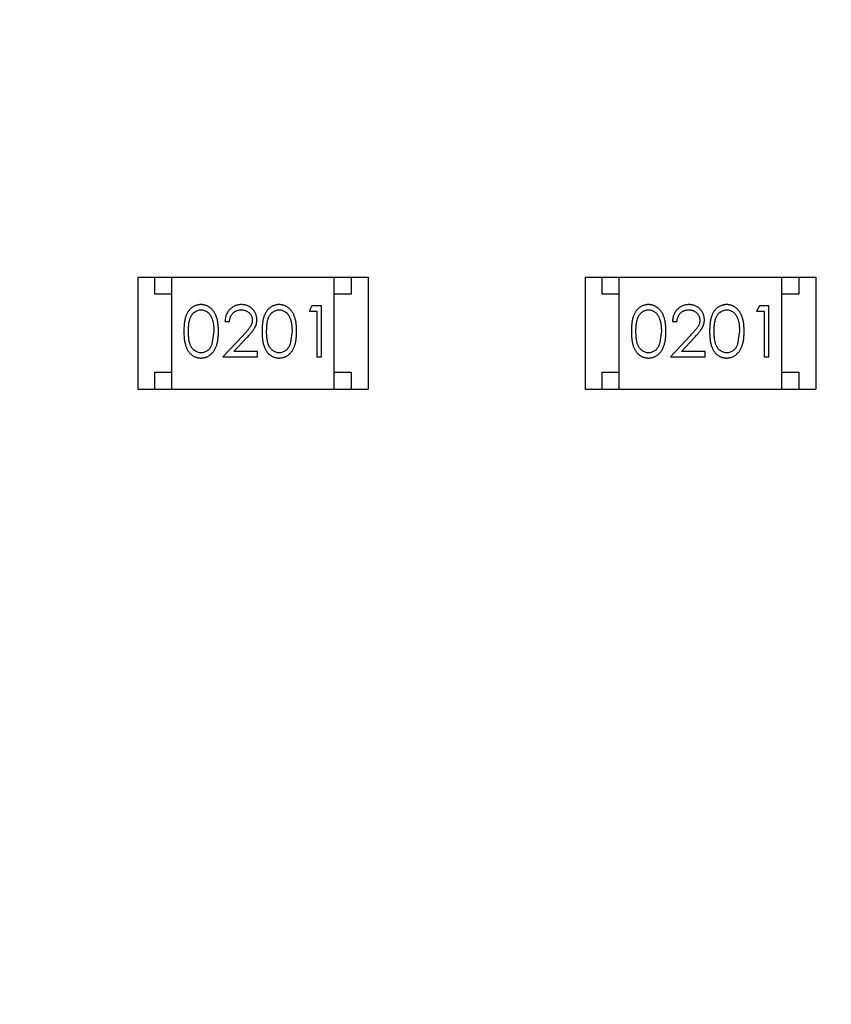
# Model space of a CAD drawing. Header units: inches. Extents: x 398 to 599, y 40 to 151.
# Tile 27 of 100: x 549.68 to 552.07, y 77.52 to 80.43. Entities that reach past the tile are written whole.
import ezdxf

# ---------------------------------------------------------------- set-up
doc = ezdxf.new("R2010")
doc.units = ezdxf.units.IN
doc.header["$LTSCALE"] = 1.21
doc.header["$MEASUREMENT"] = 0
doc.header["$PDMODE"] = 3
doc.header["$PDSIZE"] = 0.3125
doc.layers.get('0').update_dxf_attribs({"linetype": 'CONTINUOUS'})
doc.layers.get('Defpoints').update_dxf_attribs({"linetype": 'CONTINUOUS'})
doc.layers.add('DIM', color=3, linetype='CONTINUOUS')
doc.styles.get("Standard").update_dxf_attribs({"font": 'txt', "width": 0.8})
doc.dimstyles.get("Standard").update_dxf_attribs({"dimtxt": 0.15625, "dimasz": 0.1875, "dimexe": 0.125, "dimexo": 0.0625, "dimgap": 0.09, "dimtad": 0, "dimtih": 1, "dimtoh": 1, "dimzin": 4, "dimdsep": 46, "dimtxsty": 'Standard', "dimblk": '_FILLED', "dimblk1": '_FILLED', "dimblk2": '_FILLED', "dimcen": 0.09, "dimazin": 1, "dimtp": 0.01, "dimtm": 0.01, "dimtfac": 1, "dimtofl": 0, "dimtmove": 0, "dimatfit": 3, "dimldrblk": '_FILLED', "dimfxl": 1, "dimtolj": 1, "dimtzin": 4, "dimarcsym": 0})

# ---------------------------------------------------------------- blocks, each defined once
blk = doc.blocks.new('_FILLED')
at = {"color": 0, "linetype": 'ByBlock'}
blk.add_solid([(0, 0), (-1, 0.1667), (-1, -0.1667)], dxfattribs=at)
blk = doc.blocks.new('*D70')
at = {"layer": 'Defpoints', "color": 0}
for p in [(537.241, 87.005), (553.751, 68.4022), (537.241, 64.8591)]:
    blk.add_point(p, dxfattribs=at)
at = {"layer": 'DIM', "color": 0, "lineweight": -2}
for p, q in [((537.241, 86.9425), (537.241, 64.7341)), ((553.751, 68.3397), (553.751, 64.7341)), ((539.241, 64.8591), (542.7394, 64.8591)), ((551.751, 64.8591), (548.2527, 64.8591))]:
    blk.add_line(p, q, dxfattribs=at)
at = {"layer": 'DIM', "color": 0, "lineweight": -2, "xscale": 2, "yscale": 2, "zscale": 2, "rotation": 180}
blk.add_blockref('_FILLED', (537.241, 64.8591), dxfattribs=at)
at = {"layer": 'DIM', "color": 0, "lineweight": -2, "xscale": 2, "yscale": 2, "zscale": 2}
blk.add_blockref('_FILLED', (553.751, 64.8591), dxfattribs=at)
at = {"layer": 'DIM', "color": 0, "insert": (545.496, 64.8591), "char_height": 2, "attachment_point": 5}
blk.add_mtext('\\A1;16.51', dxfattribs=at)

msp = doc.modelspace()

# ---------------------------------------------------------------- linework, layer by layer
at = {"color": 7, "linetype": 'Continuous'}
for p, q in [((550.0245, 79.6688), (550.0245, 79.3388)), ((550.0245, 79.6688), (550.7045, 79.6688)), ((550.0745, 79.6188), (550.0745, 79.6688)), ((550.1245, 79.3388), (550.1245, 79.6688)), ((550.6045, 79.3388), (550.6045, 79.6688)), ((550.6545, 79.6688), (550.6545, 79.6188)), ((550.7045, 79.6688), (550.7045, 79.3388)), ((551.3453, 79.6688), (551.3453, 79.3388)), ((551.3453, 79.6688), (552.0253, 79.6688)), ((551.3953, 79.6188), (551.3953, 79.6688)), ((551.4453, 79.3388), (551.4453, 79.6688)), ((551.9253, 79.3388), (551.9253, 79.6688)), ((551.9753, 79.6688), (551.9753, 79.6188)), ((552.0253, 79.6688), (552.0253, 79.3388)), ((550.1245, 79.6188), (550.0745, 79.6188)), ((550.6545, 79.6188), (550.6045, 79.6188)), ((551.4453, 79.6188), (551.3953, 79.6188)), ((551.9753, 79.6188), (551.9253, 79.6188)), ((550.5386, 79.5841), (550.5298, 79.5687)), ((550.5298, 79.5687), (550.5529, 79.5687)), ((550.5663, 79.5841), (550.5386, 79.5841)), ((550.5529, 79.5687), (550.5529, 79.4341)), ((550.5663, 79.4341), (550.5663, 79.5841)), ((551.8594, 79.5841), (551.8506, 79.5687)), ((551.8506, 79.5687), (551.8737, 79.5687)), ((551.8871, 79.5841), (551.8594, 79.5841)), ((551.8737, 79.5687), (551.8737, 79.4341)), ((551.8871, 79.4341), (551.8871, 79.5841)), ((550.2817, 79.5379), (550.2952, 79.5379)), ((551.6025, 79.5379), (551.616, 79.5379)), ((550.249, 79.5091), (550.2433, 79.4714)), ((550.4798, 79.5091), (550.4741, 79.4714)), ((551.5698, 79.5091), (551.5641, 79.4714)), ((551.8006, 79.5091), (551.7949, 79.4714)), ((550.3341, 79.4961), (550.2759, 79.4341)), ((550.3081, 79.4495), (550.3456, 79.4895)), ((551.6549, 79.4961), (551.5967, 79.4341)), ((551.6289, 79.4495), (551.6664, 79.4895)), ((550.3779, 79.4495), (550.3081, 79.4495)), ((550.3779, 79.4341), (550.3779, 79.4495)), ((551.6987, 79.4495), (551.6289, 79.4495)), ((551.6987, 79.4341), (551.6987, 79.4495)), ((550.2759, 79.4341), (550.3779, 79.4341)), ((550.5529, 79.4341), (550.5663, 79.4341)), ((551.5967, 79.4341), (551.6987, 79.4341)), ((551.8737, 79.4341), (551.8871, 79.4341)), ((550.0745, 79.3388), (550.0745, 79.3888)), ((550.0745, 79.3888), (550.1245, 79.3888)), ((550.6045, 79.3888), (550.6545, 79.3888)), ((550.6545, 79.3888), (550.6545, 79.3388)), ((551.3953, 79.3388), (551.3953, 79.3888)), ((551.3953, 79.3888), (551.4453, 79.3888)), ((551.9253, 79.3888), (551.9753, 79.3888)), ((551.9753, 79.3888), (551.9753, 79.3388)), ((550.0245, 79.3388), (550.7045, 79.3388)), ((551.3453, 79.3388), (552.0253, 79.3388))]:
    msp.add_line(p, q, dxfattribs=at)
for radius, start, end in [(23, 281.22586, 258.77532), (22.75, 294.44334, 241.13427)]:
    msp.add_arc((553.751, 92.925), radius, start, end, dxfattribs=at)
for points, knots in [([(550.2107, 79.5879), (550.2095, 79.5879), (550.2072, 79.5879), (550.2037, 79.5874), (550.2004, 79.5868), (550.1971, 79.5858), (550.1938, 79.5847), (550.1907, 79.5832), (550.1877, 79.5815), (550.1847, 79.5796), (550.1819, 79.5773), (550.1793, 79.5749), (550.1768, 79.5722), (550.1745, 79.5692), (550.1723, 79.566), (550.1703, 79.5626), (550.1685, 79.5589), (550.1668, 79.5549), (550.1653, 79.5506), (550.1641, 79.5459), (550.1629, 79.5408), (550.1621, 79.5352), (550.1614, 79.5293), (550.1609, 79.5229), (550.1606, 79.5161), (550.1606, 79.5114), (550.1605, 79.509)], [0, 0, 0, 0, 0.033742, 0.066533, 0.099153, 0.13154, 0.164087, 0.196563, 0.229707, 0.263315, 0.297504, 0.331686, 0.366482, 0.4021, 0.438958, 0.476748, 0.515985, 0.556589, 0.599519, 0.645765, 0.695487, 0.748721, 0.805687, 0.866754, 0.931405, 1, 1, 1, 1]), ([(550.174, 79.5091), (550.174, 79.5111), (550.174, 79.515), (550.1743, 79.5207), (550.1746, 79.5259), (550.1751, 79.5308), (550.1757, 79.5354), (550.1766, 79.5395), (550.1775, 79.5433), (550.1786, 79.5467), (550.1798, 79.5498), (550.1812, 79.5527), (550.1827, 79.5554), (550.1843, 79.5579), (550.186, 79.5602), (550.1879, 79.5624), (550.19, 79.5643), (550.1928, 79.5665), (550.1966, 79.5689), (550.2013, 79.571), (550.2062, 79.5723), (550.2095, 79.5724), (550.2111, 79.5725)], [0, 0, 0, 0, 0.073302, 0.142286, 0.206253, 0.266017, 0.321612, 0.372532, 0.419497, 0.462398, 0.502825, 0.541489, 0.579034, 0.615143, 0.650298, 0.684912, 0.718701, 0.752189, 0.817245, 0.879117, 0.939613, 1, 1, 1, 1]), ([(550.2625, 79.509), (550.2624, 79.5113), (550.2624, 79.5158), (550.2621, 79.5224), (550.2616, 79.5286), (550.2608, 79.5344), (550.2599, 79.5399), (550.2587, 79.545), (550.2573, 79.5498), (550.2557, 79.5542), (550.2539, 79.5583), (550.252, 79.5621), (550.2498, 79.5657), (550.2476, 79.569), (550.2452, 79.572), (550.2426, 79.5748), (550.2399, 79.5773), (550.237, 79.5795), (550.2341, 79.5815), (550.231, 79.5832), (550.2278, 79.5847), (550.2245, 79.5859), (550.2212, 79.5868), (550.2178, 79.5875), (550.2143, 79.5879), (550.2119, 79.5879), (550.2107, 79.5879)], [0, 0, 0, 0, 0.065278, 0.127205, 0.186168, 0.241675, 0.294115, 0.343609, 0.390387, 0.434463, 0.476646, 0.517002, 0.555936, 0.593716, 0.630057, 0.665601, 0.700745, 0.734917, 0.768681, 0.802087, 0.834849, 0.867433, 0.900138, 0.932806, 0.966212, 1, 1, 1, 1]), ([(550.2111, 79.5725), (550.2128, 79.5724), (550.2161, 79.5723), (550.2209, 79.571), (550.2256, 79.5689), (550.2293, 79.5665), (550.2322, 79.5643), (550.2342, 79.5622), (550.2362, 79.56), (550.238, 79.5575), (550.2397, 79.5548), (550.2412, 79.5519), (550.2427, 79.5487), (550.244, 79.5453), (550.2452, 79.5416), (550.2462, 79.5377), (550.2471, 79.5335), (550.2478, 79.5291), (550.2483, 79.5245), (550.2488, 79.5196), (550.2489, 79.5144), (550.249, 79.5109), (550.249, 79.5091)], [0, 0, 0, 0, 0.059689, 0.119507, 0.181075, 0.246162, 0.279894, 0.314468, 0.350403, 0.387474, 0.426147, 0.466624, 0.508745, 0.553328, 0.600058, 0.649177, 0.700552, 0.754894, 0.811825, 0.871514, 0.934319, 1, 1, 1, 1]), ([(550.3306, 79.5879), (550.3289, 79.5879), (550.3256, 79.5878), (550.3208, 79.5871), (550.3162, 79.586), (550.3118, 79.5845), (550.3076, 79.5825), (550.3035, 79.5801), (550.2997, 79.5772), (550.2962, 79.5739), (550.2929, 79.5703), (550.29, 79.5664), (550.2876, 79.5622), (550.2856, 79.5578), (550.2839, 79.5532), (550.2828, 79.5483), (550.282, 79.5432), (550.2818, 79.5397), (550.2817, 79.5379)], [0, 0, 0, 0, 0.06445, 0.126725, 0.187421, 0.247417, 0.306749, 0.366595, 0.427749, 0.490235, 0.553031, 0.614805, 0.676505, 0.738096, 0.801021, 0.864897, 0.931209, 1, 1, 1, 1]), ([(550.2952, 79.5379), (550.2953, 79.5392), (550.2955, 79.5419), (550.2963, 79.5456), (550.2972, 79.5492), (550.2985, 79.5525), (550.3, 79.5556), (550.3017, 79.5585), (550.3037, 79.5611), (550.306, 79.5635), (550.3084, 79.5656), (550.311, 79.5675), (550.3138, 79.569), (550.3168, 79.5703), (550.3198, 79.5713), (550.3231, 79.572), (550.3264, 79.5724), (550.3288, 79.5725), (550.3299, 79.5725)], [0, 0, 0, 0, 0.073648, 0.143686, 0.210962, 0.275557, 0.338064, 0.399311, 0.4594, 0.51934, 0.579024, 0.637809, 0.695959, 0.754122, 0.813113, 0.873453, 0.935561, 1, 1, 1, 1]), ([(550.3299, 79.5725), (550.331, 79.5725), (550.3333, 79.5724), (550.3365, 79.572), (550.3396, 79.5713), (550.3426, 79.5703), (550.3454, 79.5691), (550.3481, 79.5675), (550.3506, 79.5657), (550.3531, 79.5636), (550.3553, 79.5613), (550.3572, 79.5589), (550.3588, 79.5564), (550.3602, 79.5537), (550.3612, 79.551), (550.3619, 79.5481), (550.3624, 79.5452), (550.3624, 79.5431), (550.3625, 79.5421)], [0, 0, 0, 0, 0.068027, 0.133505, 0.19695, 0.26027, 0.322741, 0.384982, 0.448465, 0.513424, 0.578224, 0.640011, 0.700094, 0.760067, 0.819012, 0.877878, 0.938035, 1, 1, 1, 1]), ([(550.3759, 79.5433), (550.3759, 79.5448), (550.3758, 79.5477), (550.3752, 79.552), (550.3742, 79.5562), (550.3729, 79.5602), (550.3711, 79.564), (550.3689, 79.5677), (550.3664, 79.5713), (550.3634, 79.5747), (550.3602, 79.5778), (550.3567, 79.5805), (550.3529, 79.5828), (550.349, 79.5847), (550.3447, 79.5861), (550.3402, 79.5872), (550.3355, 79.5878), (550.3323, 79.5879), (550.3306, 79.5879)], [0, 0, 0, 0, 0.06271, 0.123347, 0.183401, 0.242828, 0.302097, 0.36242, 0.423725, 0.487032, 0.550491, 0.612709, 0.674265, 0.73617, 0.799211, 0.863483, 0.930525, 1, 1, 1, 1]), ([(550.4415, 79.5879), (550.4403, 79.5879), (550.4379, 79.5879), (550.4345, 79.5874), (550.4311, 79.5868), (550.4278, 79.5858), (550.4246, 79.5847), (550.4215, 79.5832), (550.4185, 79.5815), (550.4155, 79.5796), (550.4127, 79.5773), (550.41, 79.5749), (550.4076, 79.5722), (550.4052, 79.5692), (550.4031, 79.566), (550.4011, 79.5626), (550.3992, 79.5589), (550.3976, 79.5549), (550.3961, 79.5506), (550.3948, 79.5459), (550.3937, 79.5408), (550.3929, 79.5352), (550.3922, 79.5293), (550.3917, 79.5229), (550.3914, 79.5161), (550.3913, 79.5114), (550.3913, 79.509)], [0, 0, 0, 0, 0.033742, 0.066533, 0.099153, 0.13154, 0.164087, 0.196563, 0.229707, 0.263315, 0.297504, 0.331686, 0.366482, 0.4021, 0.438958, 0.476748, 0.515985, 0.556589, 0.599519, 0.645765, 0.695487, 0.748721, 0.805687, 0.866754, 0.931405, 1, 1, 1, 1]), ([(550.4048, 79.5091), (550.4048, 79.5111), (550.4048, 79.515), (550.4051, 79.5207), (550.4054, 79.5259), (550.4059, 79.5308), (550.4065, 79.5354), (550.4073, 79.5395), (550.4082, 79.5433), (550.4093, 79.5467), (550.4106, 79.5498), (550.4119, 79.5527), (550.4134, 79.5554), (550.4151, 79.5579), (550.4168, 79.5602), (550.4187, 79.5624), (550.4207, 79.5643), (550.4236, 79.5665), (550.4273, 79.5689), (550.432, 79.571), (550.4369, 79.5723), (550.4403, 79.5724), (550.4419, 79.5725)], [0, 0, 0, 0, 0.073302, 0.142286, 0.206253, 0.266017, 0.321612, 0.372532, 0.419497, 0.462398, 0.502825, 0.541489, 0.579034, 0.615143, 0.650298, 0.684912, 0.718701, 0.752189, 0.817245, 0.879117, 0.939613, 1, 1, 1, 1]), ([(550.4932, 79.509), (550.4932, 79.5113), (550.4932, 79.5158), (550.4929, 79.5224), (550.4923, 79.5286), (550.4916, 79.5344), (550.4906, 79.5399), (550.4895, 79.545), (550.488, 79.5498), (550.4865, 79.5542), (550.4846, 79.5583), (550.4827, 79.5621), (550.4806, 79.5657), (550.4784, 79.569), (550.4759, 79.572), (550.4734, 79.5748), (550.4707, 79.5773), (550.4678, 79.5795), (550.4648, 79.5815), (550.4617, 79.5832), (550.4586, 79.5847), (550.4553, 79.5859), (550.452, 79.5868), (550.4485, 79.5875), (550.445, 79.5879), (550.4427, 79.5879), (550.4415, 79.5879)], [0, 0, 0, 0, 0.065278, 0.127205, 0.186168, 0.241675, 0.294115, 0.343609, 0.390387, 0.434463, 0.476646, 0.517002, 0.555936, 0.593716, 0.630057, 0.665601, 0.700745, 0.734917, 0.768681, 0.802087, 0.834849, 0.867433, 0.900138, 0.932806, 0.966212, 1, 1, 1, 1]), ([(550.4419, 79.5725), (550.4436, 79.5724), (550.4468, 79.5723), (550.4517, 79.571), (550.4564, 79.5689), (550.4601, 79.5665), (550.463, 79.5643), (550.465, 79.5622), (550.467, 79.56), (550.4688, 79.5575), (550.4705, 79.5548), (550.472, 79.5519), (550.4735, 79.5487), (550.4748, 79.5453), (550.4759, 79.5416), (550.477, 79.5377), (550.4778, 79.5335), (550.4786, 79.5291), (550.4791, 79.5245), (550.4795, 79.5196), (550.4797, 79.5144), (550.4798, 79.5109), (550.4798, 79.5091)], [0, 0, 0, 0, 0.059689, 0.119507, 0.181075, 0.246162, 0.279894, 0.314468, 0.350403, 0.387474, 0.426147, 0.466624, 0.508745, 0.553328, 0.600058, 0.649177, 0.700552, 0.754894, 0.811825, 0.871514, 0.934319, 1, 1, 1, 1]), ([(551.5315, 79.5879), (551.5303, 79.5879), (551.528, 79.5879), (551.5245, 79.5874), (551.5212, 79.5868), (551.5179, 79.5858), (551.5147, 79.5847), (551.5115, 79.5832), (551.5085, 79.5815), (551.5055, 79.5796), (551.5027, 79.5773), (551.5001, 79.5749), (551.4976, 79.5722), (551.4953, 79.5692), (551.4931, 79.566), (551.4911, 79.5626), (551.4893, 79.5589), (551.4876, 79.5549), (551.4861, 79.5506), (551.4849, 79.5459), (551.4837, 79.5408), (551.4829, 79.5352), (551.4822, 79.5293), (551.4817, 79.5229), (551.4814, 79.5161), (551.4814, 79.5114), (551.4813, 79.509)], [0, 0, 0, 0, 0.033742, 0.066533, 0.099153, 0.13154, 0.164087, 0.196563, 0.229707, 0.263315, 0.297504, 0.331686, 0.366482, 0.4021, 0.438958, 0.476748, 0.515985, 0.556589, 0.599519, 0.645765, 0.695487, 0.748721, 0.805687, 0.866754, 0.931405, 1, 1, 1, 1]), ([(551.4948, 79.5091), (551.4948, 79.5111), (551.4948, 79.515), (551.4951, 79.5207), (551.4954, 79.5259), (551.4959, 79.5308), (551.4965, 79.5354), (551.4974, 79.5395), (551.4983, 79.5433), (551.4994, 79.5467), (551.5006, 79.5498), (551.502, 79.5527), (551.5035, 79.5554), (551.5051, 79.5579), (551.5068, 79.5602), (551.5087, 79.5624), (551.5108, 79.5643), (551.5136, 79.5665), (551.5174, 79.5689), (551.5221, 79.571), (551.527, 79.5723), (551.5303, 79.5724), (551.5319, 79.5725)], [0, 0, 0, 0, 0.073302, 0.142286, 0.206253, 0.266017, 0.321612, 0.372532, 0.419497, 0.462398, 0.502825, 0.541489, 0.579034, 0.615143, 0.650298, 0.684912, 0.718701, 0.752189, 0.817245, 0.879117, 0.939613, 1, 1, 1, 1]), ([(551.5833, 79.509), (551.5832, 79.5113), (551.5832, 79.5158), (551.5829, 79.5224), (551.5824, 79.5286), (551.5816, 79.5344), (551.5807, 79.5399), (551.5795, 79.545), (551.5781, 79.5498), (551.5765, 79.5542), (551.5747, 79.5583), (551.5728, 79.5621), (551.5706, 79.5657), (551.5684, 79.569), (551.566, 79.572), (551.5634, 79.5748), (551.5607, 79.5773), (551.5578, 79.5795), (551.5549, 79.5815), (551.5518, 79.5832), (551.5486, 79.5847), (551.5453, 79.5859), (551.542, 79.5868), (551.5386, 79.5875), (551.5351, 79.5879), (551.5327, 79.5879), (551.5315, 79.5879)], [0, 0, 0, 0, 0.065278, 0.127205, 0.186168, 0.241675, 0.294115, 0.343609, 0.390387, 0.434463, 0.476646, 0.517002, 0.555936, 0.593716, 0.630057, 0.665601, 0.700745, 0.734917, 0.768681, 0.802087, 0.834849, 0.867433, 0.900138, 0.932806, 0.966212, 1, 1, 1, 1]), ([(551.5319, 79.5725), (551.5336, 79.5724), (551.5369, 79.5723), (551.5417, 79.571), (551.5464, 79.5689), (551.5501, 79.5665), (551.553, 79.5643), (551.555, 79.5622), (551.557, 79.56), (551.5588, 79.5575), (551.5605, 79.5548), (551.562, 79.5519), (551.5635, 79.5487), (551.5648, 79.5453), (551.566, 79.5416), (551.567, 79.5377), (551.5679, 79.5335), (551.5686, 79.5291), (551.5691, 79.5245), (551.5696, 79.5196), (551.5697, 79.5144), (551.5698, 79.5109), (551.5698, 79.5091)], [0, 0, 0, 0, 0.059689, 0.119507, 0.181075, 0.246162, 0.279894, 0.314468, 0.350403, 0.387474, 0.426147, 0.466624, 0.508745, 0.553328, 0.600058, 0.649177, 0.700552, 0.754894, 0.811825, 0.871514, 0.934319, 1, 1, 1, 1]), ([(551.6514, 79.5879), (551.6497, 79.5879), (551.6464, 79.5878), (551.6416, 79.5871), (551.637, 79.586), (551.6326, 79.5845), (551.6284, 79.5825), (551.6243, 79.5801), (551.6205, 79.5772), (551.617, 79.5739), (551.6137, 79.5703), (551.6108, 79.5664), (551.6084, 79.5622), (551.6064, 79.5578), (551.6047, 79.5532), (551.6036, 79.5483), (551.6028, 79.5432), (551.6026, 79.5397), (551.6025, 79.5379)], [0, 0, 0, 0, 0.06445, 0.126725, 0.187421, 0.247417, 0.306749, 0.366595, 0.427749, 0.490235, 0.553031, 0.614805, 0.676505, 0.738096, 0.801021, 0.864897, 0.931209, 1, 1, 1, 1]), ([(551.616, 79.5379), (551.6161, 79.5392), (551.6163, 79.5419), (551.6171, 79.5456), (551.618, 79.5492), (551.6193, 79.5525), (551.6208, 79.5556), (551.6225, 79.5585), (551.6245, 79.5611), (551.6268, 79.5635), (551.6292, 79.5656), (551.6318, 79.5675), (551.6346, 79.569), (551.6376, 79.5703), (551.6406, 79.5713), (551.6439, 79.572), (551.6472, 79.5724), (551.6496, 79.5725), (551.6507, 79.5725)], [0, 0, 0, 0, 0.073648, 0.143686, 0.210962, 0.275557, 0.338064, 0.399311, 0.4594, 0.51934, 0.579024, 0.637809, 0.695959, 0.754122, 0.813113, 0.873453, 0.935561, 1, 1, 1, 1]), ([(551.6507, 79.5725), (551.6518, 79.5725), (551.6541, 79.5724), (551.6573, 79.572), (551.6604, 79.5713), (551.6634, 79.5703), (551.6662, 79.5691), (551.6689, 79.5675), (551.6714, 79.5657), (551.6739, 79.5636), (551.6761, 79.5613), (551.678, 79.5589), (551.6796, 79.5564), (551.681, 79.5537), (551.682, 79.551), (551.6827, 79.5481), (551.6832, 79.5452), (551.6832, 79.5431), (551.6833, 79.5421)], [0, 0, 0, 0, 0.068027, 0.133505, 0.19695, 0.26027, 0.322741, 0.384982, 0.448465, 0.513424, 0.578224, 0.640011, 0.700094, 0.760067, 0.819012, 0.877878, 0.938035, 1, 1, 1, 1]), ([(551.6967, 79.5433), (551.6967, 79.5448), (551.6966, 79.5477), (551.696, 79.552), (551.695, 79.5562), (551.6937, 79.5602), (551.6919, 79.564), (551.6897, 79.5677), (551.6872, 79.5713), (551.6842, 79.5747), (551.681, 79.5778), (551.6775, 79.5805), (551.6737, 79.5828), (551.6698, 79.5847), (551.6655, 79.5861), (551.661, 79.5872), (551.6563, 79.5878), (551.6531, 79.5879), (551.6514, 79.5879)], [0, 0, 0, 0, 0.06271, 0.123347, 0.183401, 0.242828, 0.302097, 0.36242, 0.423725, 0.487032, 0.550491, 0.612709, 0.674265, 0.73617, 0.799211, 0.863483, 0.930525, 1, 1, 1, 1]), ([(551.7623, 79.5879), (551.7611, 79.5879), (551.7587, 79.5879), (551.7553, 79.5874), (551.7519, 79.5868), (551.7486, 79.5858), (551.7454, 79.5847), (551.7423, 79.5832), (551.7393, 79.5815), (551.7363, 79.5796), (551.7335, 79.5773), (551.7308, 79.5749), (551.7284, 79.5722), (551.726, 79.5692), (551.7239, 79.566), (551.7219, 79.5626), (551.7201, 79.5589), (551.7184, 79.5549), (551.7169, 79.5506), (551.7156, 79.5459), (551.7145, 79.5408), (551.7137, 79.5352), (551.713, 79.5293), (551.7125, 79.5229), (551.7122, 79.5161), (551.7121, 79.5114), (551.7121, 79.509)], [0, 0, 0, 0, 0.033742, 0.066533, 0.099153, 0.13154, 0.164087, 0.196563, 0.229707, 0.263315, 0.297504, 0.331686, 0.366482, 0.4021, 0.438958, 0.476748, 0.515985, 0.556589, 0.599519, 0.645765, 0.695487, 0.748721, 0.805687, 0.866754, 0.931405, 1, 1, 1, 1]), ([(551.7256, 79.5091), (551.7256, 79.5111), (551.7256, 79.515), (551.7259, 79.5207), (551.7262, 79.5259), (551.7267, 79.5308), (551.7273, 79.5354), (551.7281, 79.5395), (551.729, 79.5433), (551.7301, 79.5467), (551.7314, 79.5498), (551.7327, 79.5527), (551.7342, 79.5554), (551.7359, 79.5579), (551.7376, 79.5602), (551.7395, 79.5624), (551.7415, 79.5643), (551.7444, 79.5665), (551.7481, 79.5689), (551.7528, 79.571), (551.7577, 79.5723), (551.7611, 79.5724), (551.7627, 79.5725)], [0, 0, 0, 0, 0.073302, 0.142286, 0.206253, 0.266017, 0.321612, 0.372532, 0.419497, 0.462398, 0.502825, 0.541489, 0.579034, 0.615143, 0.650298, 0.684912, 0.718701, 0.752189, 0.817245, 0.879117, 0.939613, 1, 1, 1, 1]), ([(551.814, 79.509), (551.814, 79.5113), (551.814, 79.5158), (551.8137, 79.5224), (551.8131, 79.5286), (551.8124, 79.5344), (551.8114, 79.5399), (551.8103, 79.545), (551.8088, 79.5498), (551.8073, 79.5542), (551.8054, 79.5583), (551.8035, 79.5621), (551.8014, 79.5657), (551.7992, 79.569), (551.7967, 79.572), (551.7942, 79.5748), (551.7915, 79.5773), (551.7886, 79.5795), (551.7856, 79.5815), (551.7825, 79.5832), (551.7794, 79.5847), (551.7761, 79.5859), (551.7728, 79.5868), (551.7693, 79.5875), (551.7658, 79.5879), (551.7635, 79.5879), (551.7623, 79.5879)], [0, 0, 0, 0, 0.065278, 0.127205, 0.186168, 0.241675, 0.294115, 0.343609, 0.390387, 0.434463, 0.476646, 0.517002, 0.555936, 0.593716, 0.630057, 0.665601, 0.700745, 0.734917, 0.768681, 0.802087, 0.834849, 0.867433, 0.900138, 0.932806, 0.966212, 1, 1, 1, 1]), ([(551.7627, 79.5725), (551.7644, 79.5724), (551.7676, 79.5723), (551.7725, 79.571), (551.7772, 79.5689), (551.7809, 79.5665), (551.7838, 79.5643), (551.7858, 79.5622), (551.7878, 79.56), (551.7896, 79.5575), (551.7913, 79.5548), (551.7928, 79.5519), (551.7943, 79.5487), (551.7956, 79.5453), (551.7967, 79.5416), (551.7978, 79.5377), (551.7986, 79.5335), (551.7994, 79.5291), (551.7999, 79.5245), (551.8003, 79.5196), (551.8005, 79.5144), (551.8006, 79.5109), (551.8006, 79.5091)], [0, 0, 0, 0, 0.059689, 0.119507, 0.181075, 0.246162, 0.279894, 0.314468, 0.350403, 0.387474, 0.426147, 0.466624, 0.508745, 0.553328, 0.600058, 0.649177, 0.700552, 0.754894, 0.811825, 0.871514, 0.934319, 1, 1, 1, 1]), ([(550.3625, 79.5421), (550.3624, 79.5405), (550.3623, 79.5373), (550.3612, 79.5325), (550.3595, 79.5278), (550.3576, 79.524), (550.3555, 79.5209), (550.3536, 79.5182), (550.3513, 79.5153), (550.3486, 79.512), (550.3455, 79.5085), (550.3421, 79.5046), (550.3382, 79.5005), (550.3355, 79.4976), (550.3341, 79.4961)], [0, 0, 0, 0, 0.088014, 0.174976, 0.2638, 0.355443, 0.406413, 0.465519, 0.533076, 0.609353, 0.693899, 0.787171, 0.889197, 1, 1, 1, 1]), ([(550.3456, 79.4895), (550.347, 79.491), (550.3498, 79.494), (550.3537, 79.4984), (550.3573, 79.5025), (550.3605, 79.5064), (550.3633, 79.51), (550.3658, 79.5134), (550.3679, 79.5165), (550.3702, 79.5204), (550.3726, 79.5251), (550.3745, 79.531), (550.3757, 79.5371), (550.3759, 79.5412), (550.3759, 79.5433)], [0, 0, 0, 0, 0.09953, 0.192079, 0.277712, 0.357454, 0.429648, 0.495771, 0.555538, 0.608657, 0.707578, 0.804328, 0.901298, 1, 1, 1, 1]), ([(551.6833, 79.5421), (551.6832, 79.5405), (551.6831, 79.5373), (551.682, 79.5325), (551.6803, 79.5278), (551.6784, 79.524), (551.6763, 79.5209), (551.6744, 79.5182), (551.6721, 79.5153), (551.6694, 79.512), (551.6663, 79.5085), (551.6629, 79.5046), (551.659, 79.5005), (551.6563, 79.4976), (551.6549, 79.4961)], [0, 0, 0, 0, 0.088014, 0.174976, 0.2638, 0.355443, 0.406413, 0.465519, 0.533076, 0.609353, 0.693899, 0.787171, 0.889197, 1, 1, 1, 1]), ([(551.6664, 79.4895), (551.6678, 79.491), (551.6706, 79.494), (551.6745, 79.4984), (551.6781, 79.5025), (551.6813, 79.5064), (551.6841, 79.51), (551.6866, 79.5134), (551.6887, 79.5165), (551.691, 79.5204), (551.6934, 79.5251), (551.6953, 79.531), (551.6965, 79.5371), (551.6967, 79.5412), (551.6967, 79.5433)], [0, 0, 0, 0, 0.09953, 0.192079, 0.277712, 0.357454, 0.429648, 0.495771, 0.555538, 0.608657, 0.707578, 0.804328, 0.901298, 1, 1, 1, 1]), ([(550.1605, 79.509), (550.1606, 79.5066), (550.1606, 79.502), (550.1609, 79.4952), (550.1614, 79.4889), (550.1621, 79.4829), (550.163, 79.4774), (550.1641, 79.4722), (550.1654, 79.4675), (550.1669, 79.4632), (550.1686, 79.4592), (550.1705, 79.4555), (550.1725, 79.452), (550.1747, 79.4488), (550.1769, 79.4458), (550.1794, 79.4431), (550.1821, 79.4407), (550.1849, 79.4385), (550.1878, 79.4365), (550.1908, 79.4349), (550.1939, 79.4334), (550.1971, 79.4323), (550.2004, 79.4313), (550.2037, 79.4307), (550.2072, 79.4303), (550.2095, 79.4302), (550.2107, 79.4302)], [0, 0, 0, 0, 0.068113, 0.132564, 0.193427, 0.250218, 0.303569, 0.353576, 0.400235, 0.443586, 0.484619, 0.524292, 0.56238, 0.599049, 0.63494, 0.669782, 0.704009, 0.737842, 0.771098, 0.803896, 0.836415, 0.868639, 0.900715, 0.933378, 0.966213, 1, 1, 1, 1]), ([(550.2111, 79.4456), (550.2095, 79.4457), (550.2062, 79.4459), (550.2013, 79.4472), (550.1966, 79.4492), (550.1928, 79.4516), (550.19, 79.4539), (550.1879, 79.4558), (550.186, 79.458), (550.1842, 79.4603), (550.1826, 79.4628), (550.1811, 79.4655), (550.1798, 79.4684), (550.1785, 79.4715), (550.1774, 79.4749), (550.1765, 79.4787), (550.1758, 79.4829), (550.1751, 79.4874), (550.1746, 79.4923), (550.1743, 79.4975), (550.174, 79.5032), (550.174, 79.5071), (550.174, 79.5091)], [0, 0, 0, 0, 0.060034, 0.120278, 0.182348, 0.247919, 0.281641, 0.315701, 0.350322, 0.385703, 0.421819, 0.459196, 0.497866, 0.538301, 0.58121, 0.628183, 0.679403, 0.734699, 0.794074, 0.858416, 0.927049, 1, 1, 1, 1]), ([(550.2107, 79.4302), (550.2119, 79.4302), (550.2143, 79.4303), (550.2178, 79.4307), (550.2212, 79.4314), (550.2246, 79.4323), (550.2278, 79.4335), (550.231, 79.435), (550.2341, 79.4367), (550.2371, 79.4387), (550.24, 79.441), (550.2427, 79.4435), (550.2453, 79.4463), (550.2477, 79.4493), (550.25, 79.4526), (550.2521, 79.4562), (550.254, 79.46), (550.2558, 79.464), (550.2574, 79.4684), (550.2587, 79.4732), (550.2599, 79.4783), (550.2609, 79.4837), (550.2615, 79.4895), (550.2621, 79.4957), (550.2624, 79.5022), (550.2624, 79.5067), (550.2625, 79.509)], [0, 0, 0, 0, 0.033824, 0.067298, 0.10028, 0.133019, 0.165736, 0.198792, 0.232372, 0.266409, 0.301016, 0.336196, 0.371972, 0.408574, 0.446394, 0.485225, 0.525372, 0.567224, 0.611081, 0.65775, 0.70702, 0.759235, 0.814484, 0.873227, 0.934937, 1, 1, 1, 1]), ([(550.3913, 79.509), (550.3913, 79.5066), (550.3914, 79.502), (550.3917, 79.4952), (550.3922, 79.4889), (550.3929, 79.4829), (550.3938, 79.4774), (550.3948, 79.4722), (550.3962, 79.4675), (550.3977, 79.4632), (550.3994, 79.4592), (550.4012, 79.4555), (550.4032, 79.452), (550.4054, 79.4488), (550.4077, 79.4458), (550.4102, 79.4431), (550.4128, 79.4407), (550.4156, 79.4385), (550.4186, 79.4365), (550.4216, 79.4349), (550.4247, 79.4334), (550.4279, 79.4323), (550.4311, 79.4313), (550.4345, 79.4307), (550.4379, 79.4303), (550.4403, 79.4302), (550.4415, 79.4302)], [0, 0, 0, 0, 0.068113, 0.132564, 0.193427, 0.250218, 0.303569, 0.353576, 0.400235, 0.443586, 0.484619, 0.524292, 0.56238, 0.599049, 0.63494, 0.669782, 0.704009, 0.737842, 0.771098, 0.803896, 0.836415, 0.868639, 0.900715, 0.933378, 0.966213, 1, 1, 1, 1]), ([(550.4419, 79.4456), (550.4403, 79.4457), (550.437, 79.4459), (550.4321, 79.4472), (550.4273, 79.4492), (550.4236, 79.4516), (550.4207, 79.4539), (550.4187, 79.4558), (550.4168, 79.458), (550.415, 79.4603), (550.4134, 79.4628), (550.4119, 79.4655), (550.4106, 79.4684), (550.4093, 79.4715), (550.4082, 79.4749), (550.4073, 79.4787), (550.4065, 79.4829), (550.4059, 79.4874), (550.4054, 79.4923), (550.405, 79.4975), (550.4048, 79.5032), (550.4048, 79.5071), (550.4048, 79.5091)], [0, 0, 0, 0, 0.060034, 0.120278, 0.182348, 0.247919, 0.281641, 0.315701, 0.350322, 0.385703, 0.421819, 0.459196, 0.497866, 0.538301, 0.58121, 0.628183, 0.679403, 0.734699, 0.794074, 0.858416, 0.927049, 1, 1, 1, 1]), ([(550.4415, 79.4302), (550.4427, 79.4302), (550.445, 79.4303), (550.4485, 79.4307), (550.452, 79.4314), (550.4553, 79.4323), (550.4586, 79.4335), (550.4618, 79.435), (550.4649, 79.4367), (550.4679, 79.4387), (550.4708, 79.441), (550.4735, 79.4435), (550.4761, 79.4463), (550.4785, 79.4493), (550.4808, 79.4526), (550.4828, 79.4562), (550.4848, 79.46), (550.4865, 79.464), (550.4882, 79.4684), (550.4895, 79.4732), (550.4907, 79.4783), (550.4916, 79.4837), (550.4923, 79.4895), (550.4929, 79.4957), (550.4932, 79.5022), (550.4932, 79.5067), (550.4932, 79.509)], [0, 0, 0, 0, 0.033824, 0.067298, 0.10028, 0.133019, 0.165736, 0.198792, 0.232372, 0.266409, 0.301016, 0.336196, 0.371972, 0.408574, 0.446394, 0.485225, 0.525372, 0.567224, 0.611081, 0.65775, 0.70702, 0.759235, 0.814484, 0.873227, 0.934937, 1, 1, 1, 1]), ([(551.4813, 79.509), (551.4814, 79.5066), (551.4814, 79.502), (551.4817, 79.4952), (551.4822, 79.4889), (551.4829, 79.4829), (551.4838, 79.4774), (551.4849, 79.4722), (551.4862, 79.4675), (551.4877, 79.4632), (551.4894, 79.4592), (551.4913, 79.4555), (551.4933, 79.452), (551.4955, 79.4488), (551.4978, 79.4458), (551.5002, 79.4431), (551.5029, 79.4407), (551.5057, 79.4385), (551.5086, 79.4365), (551.5116, 79.4349), (551.5147, 79.4334), (551.5179, 79.4323), (551.5212, 79.4313), (551.5245, 79.4307), (551.528, 79.4303), (551.5303, 79.4302), (551.5315, 79.4302)], [0, 0, 0, 0, 0.068113, 0.132564, 0.193427, 0.250218, 0.303569, 0.353576, 0.400235, 0.443586, 0.484619, 0.524292, 0.56238, 0.599049, 0.63494, 0.669782, 0.704009, 0.737842, 0.771098, 0.803896, 0.836415, 0.868639, 0.900715, 0.933378, 0.966213, 1, 1, 1, 1]), ([(551.5319, 79.4456), (551.5303, 79.4457), (551.527, 79.4459), (551.5221, 79.4472), (551.5174, 79.4492), (551.5136, 79.4516), (551.5108, 79.4539), (551.5087, 79.4558), (551.5068, 79.458), (551.505, 79.4603), (551.5034, 79.4628), (551.5019, 79.4655), (551.5006, 79.4684), (551.4993, 79.4715), (551.4983, 79.4749), (551.4973, 79.4787), (551.4966, 79.4829), (551.4959, 79.4874), (551.4954, 79.4923), (551.4951, 79.4975), (551.4948, 79.5032), (551.4948, 79.5071), (551.4948, 79.5091)], [0, 0, 0, 0, 0.060034, 0.120278, 0.182348, 0.247919, 0.281641, 0.315701, 0.350322, 0.385703, 0.421819, 0.459196, 0.497866, 0.538301, 0.58121, 0.628183, 0.679403, 0.734699, 0.794074, 0.858416, 0.927049, 1, 1, 1, 1]), ([(551.5315, 79.4302), (551.5327, 79.4302), (551.5351, 79.4303), (551.5386, 79.4307), (551.542, 79.4314), (551.5454, 79.4323), (551.5486, 79.4335), (551.5518, 79.435), (551.5549, 79.4367), (551.5579, 79.4387), (551.5608, 79.441), (551.5635, 79.4435), (551.5661, 79.4463), (551.5685, 79.4493), (551.5708, 79.4526), (551.5729, 79.4562), (551.5748, 79.46), (551.5766, 79.464), (551.5782, 79.4684), (551.5795, 79.4732), (551.5807, 79.4783), (551.5817, 79.4837), (551.5823, 79.4895), (551.5829, 79.4957), (551.5832, 79.5022), (551.5832, 79.5067), (551.5833, 79.509)], [0, 0, 0, 0, 0.033824, 0.067298, 0.10028, 0.133019, 0.165736, 0.198792, 0.232372, 0.266409, 0.301016, 0.336196, 0.371972, 0.408574, 0.446394, 0.485225, 0.525372, 0.567224, 0.611081, 0.65775, 0.70702, 0.759235, 0.814484, 0.873227, 0.934937, 1, 1, 1, 1]), ([(551.7121, 79.509), (551.7121, 79.5066), (551.7122, 79.502), (551.7125, 79.4952), (551.713, 79.4889), (551.7137, 79.4829), (551.7146, 79.4774), (551.7156, 79.4722), (551.717, 79.4675), (551.7185, 79.4632), (551.7202, 79.4592), (551.722, 79.4555), (551.724, 79.452), (551.7262, 79.4488), (551.7285, 79.4458), (551.731, 79.4431), (551.7337, 79.4407), (551.7364, 79.4385), (551.7394, 79.4365), (551.7424, 79.4349), (551.7455, 79.4334), (551.7487, 79.4323), (551.7519, 79.4313), (551.7553, 79.4307), (551.7587, 79.4303), (551.7611, 79.4302), (551.7623, 79.4302)], [0, 0, 0, 0, 0.068113, 0.132564, 0.193427, 0.250218, 0.303569, 0.353576, 0.400235, 0.443586, 0.484619, 0.524292, 0.56238, 0.599049, 0.63494, 0.669782, 0.704009, 0.737842, 0.771098, 0.803896, 0.836415, 0.868639, 0.900715, 0.933378, 0.966213, 1, 1, 1, 1]), ([(551.7627, 79.4456), (551.7611, 79.4457), (551.7578, 79.4459), (551.7529, 79.4472), (551.7481, 79.4492), (551.7444, 79.4516), (551.7415, 79.4539), (551.7395, 79.4558), (551.7376, 79.458), (551.7358, 79.4603), (551.7342, 79.4628), (551.7327, 79.4655), (551.7314, 79.4684), (551.7301, 79.4715), (551.729, 79.4749), (551.7281, 79.4787), (551.7273, 79.4829), (551.7267, 79.4874), (551.7262, 79.4923), (551.7259, 79.4975), (551.7256, 79.5032), (551.7256, 79.5071), (551.7256, 79.5091)], [0, 0, 0, 0, 0.060034, 0.120278, 0.182348, 0.247919, 0.281641, 0.315701, 0.350322, 0.385703, 0.421819, 0.459196, 0.497866, 0.538301, 0.58121, 0.628183, 0.679403, 0.734699, 0.794074, 0.858416, 0.927049, 1, 1, 1, 1]), ([(551.7623, 79.4302), (551.7635, 79.4302), (551.7658, 79.4303), (551.7693, 79.4307), (551.7728, 79.4314), (551.7761, 79.4323), (551.7794, 79.4335), (551.7826, 79.435), (551.7857, 79.4367), (551.7887, 79.4387), (551.7916, 79.441), (551.7943, 79.4435), (551.7969, 79.4463), (551.7993, 79.4493), (551.8016, 79.4526), (551.8036, 79.4562), (551.8056, 79.46), (551.8073, 79.464), (551.809, 79.4684), (551.8103, 79.4732), (551.8115, 79.4783), (551.8124, 79.4837), (551.8131, 79.4895), (551.8137, 79.4957), (551.814, 79.5022), (551.814, 79.5067), (551.814, 79.509)], [0, 0, 0, 0, 0.033824, 0.067298, 0.10028, 0.133019, 0.165736, 0.198792, 0.232372, 0.266409, 0.301016, 0.336196, 0.371972, 0.408574, 0.446394, 0.485225, 0.525372, 0.567224, 0.611081, 0.65775, 0.70702, 0.759235, 0.814484, 0.873227, 0.934937, 1, 1, 1, 1]), ([(550.2433, 79.4714), (550.2429, 79.4703), (550.2422, 79.4683), (550.2408, 79.4653), (550.2394, 79.4626), (550.2378, 79.4601), (550.236, 79.4578), (550.2342, 79.4556), (550.2322, 79.4537), (550.2294, 79.4515), (550.2257, 79.4491), (550.221, 79.4471), (550.2161, 79.4458), (550.2128, 79.4457), (550.2111, 79.4456)], [0, 0, 0, 0, 0.075949, 0.148549, 0.218996, 0.286119, 0.351826, 0.416074, 0.478265, 0.540325, 0.660405, 0.774606, 0.887187, 1, 1, 1, 1]), ([(550.4741, 79.4714), (550.4737, 79.4703), (550.4729, 79.4683), (550.4716, 79.4653), (550.4702, 79.4626), (550.4686, 79.4601), (550.4668, 79.4578), (550.465, 79.4556), (550.4629, 79.4537), (550.4601, 79.4515), (550.4564, 79.4491), (550.4517, 79.4471), (550.4469, 79.4458), (550.4436, 79.4457), (550.4419, 79.4456)], [0, 0, 0, 0, 0.075949, 0.148549, 0.218996, 0.286119, 0.351826, 0.416074, 0.478265, 0.540325, 0.660405, 0.774606, 0.887187, 1, 1, 1, 1]), ([(551.5641, 79.4714), (551.5637, 79.4703), (551.563, 79.4683), (551.5616, 79.4653), (551.5602, 79.4626), (551.5586, 79.4601), (551.5568, 79.4578), (551.555, 79.4556), (551.553, 79.4537), (551.5502, 79.4515), (551.5465, 79.4491), (551.5418, 79.4471), (551.5369, 79.4458), (551.5336, 79.4457), (551.5319, 79.4456)], [0, 0, 0, 0, 0.075949, 0.148549, 0.218996, 0.286119, 0.351826, 0.416074, 0.478265, 0.540325, 0.660405, 0.774606, 0.887187, 1, 1, 1, 1]), ([(551.7949, 79.4714), (551.7945, 79.4703), (551.7937, 79.4683), (551.7924, 79.4653), (551.791, 79.4626), (551.7894, 79.4601), (551.7876, 79.4578), (551.7858, 79.4556), (551.7837, 79.4537), (551.7809, 79.4515), (551.7773, 79.4491), (551.7725, 79.4471), (551.7677, 79.4458), (551.7644, 79.4457), (551.7627, 79.4456)], [0, 0, 0, 0, 0.075949, 0.148549, 0.218996, 0.286119, 0.351826, 0.416074, 0.478265, 0.540325, 0.660405, 0.774606, 0.887187, 1, 1, 1, 1])]:
    msp.add_open_spline(points, degree=3, knots=knots, dxfattribs=at)

# ---------------------------------------------------------------- dimensions: what is measured, and where the dimension line sits
at = {"layer": 'DIM'}
dim = msp.add_linear_dim(base=(537.241, 64.8591), p1=(553.751, 68.4022), p2=(537.241, 87.005), dimstyle='Standard', override={"dimtxt": 2, "dimasz": 2, "dimtih": 0, "dimtoh": 0, "dimzin": 0, "dimcen": 0.198, "dimadec": 0, "dimazin": 0, "dimtp": 0, "dimtm": 0, "dimtdec": 4, "dimtzin": 0}, dxfattribs=at)
dim.commit()
dim.dimension.update_dxf_attribs({"geometry": '*D70', "text_midpoint": (545.496, 64.8591)})

doc.saveas('drawing.dxf')
